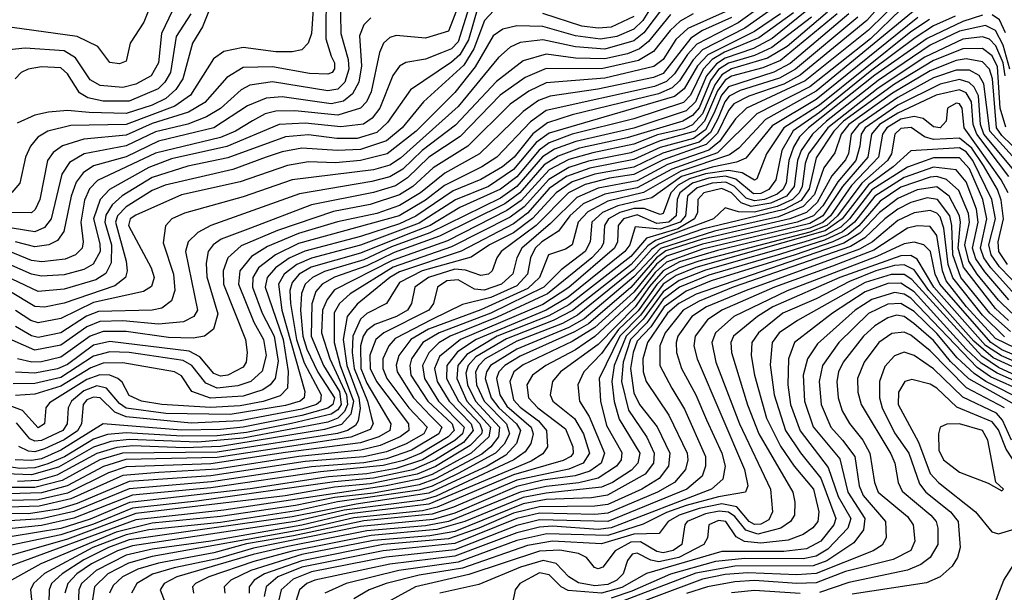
# Model space of a CAD drawing. Extents: x 997026 to 1115308, y 536381 to 619039.
# Tile 213 of 256: x 1036028 to 1039052, y 573458 to 575217. Entities that reach past the tile are written whole.
import ezdxf

# ---------------------------------------------------------------- set-up
doc = ezdxf.new("R2010")
doc.units = 0

msp = doc.modelspace()

# ---------------------------------------------------------------- linework, layer by layer
at = {"layer": '0CON20XD'}
for points in [[(1037410.2, 575349.8), (1037345, 575182.1), (1037275, 575160.4), (1037185, 575169), (1037165, 575161.9), (1037145.8, 575145), (1037133.8, 575116.2), (1037107.6, 574995), (1037093.7, 574965), (1037074.9, 574945.1), (1037005, 574923.5), (1036873.3, 574936.7), (1036815, 574936.4), (1036782.4, 574927.6), (1036743.4, 574906.6), (1036691.5, 574875), (1036644.7, 574855.3), (1036445, 574807.3), (1036267.2, 574722.8), (1036242.7, 574697.3), (1036227.8, 574662.2), (1036216.3, 574595), (1036223.8, 574535), (1036220.6, 574515), (1036199.4, 574495), (1036168.2, 574481.8), (1036096.6, 574473.4), (1036065, 574477.7), (1035995, 574505.5)], [(1036969.5, 575315), (1036968.2, 575158.2), (1036984.8, 575105), (1036994.8, 575085), (1036995, 575066.2), (1036987.8, 575055), (1036975, 575050), (1036918.6, 575051.4), (1036805, 575072.3), (1036715, 575070.6), (1036665, 575040), (1036596.9, 574963.1), (1036546.7, 574933.3), (1036435, 574898.4), (1036355, 574861.9), (1036225, 574850), (1036160.2, 574829.8), (1036130.9, 574809.1), (1036113.8, 574785), (1036090.1, 574665), (1036076.4, 574633.6), (1036065, 574623.7), (1035995.5, 574624.5)], [(1036935.1, 575325), (1036924.3, 575175), (1036914.8, 575145), (1036895.1, 575124.9), (1036865, 575118.1), (1036815, 575118.8), (1036715, 575131.2), (1036655, 575119.3), (1036623.6, 575096.4), (1036552.9, 574985), (1036505, 574951.2), (1036354.9, 574895.1), (1036185, 574891.8), (1036114.9, 574875.1), (1036083.6, 574856.4), (1036061.5, 574828.5), (1036046.2, 574795), (1036028.5, 574715), (1036004.2, 574685.8)], [(1038702.4, 575297.6), (1038630.3, 575215), (1038425, 575046.2), (1038375, 575019.1), (1038268.1, 574981.9), (1038221.8, 574958.2), (1038205, 574937.9), (1038171.6, 574868.4), (1038136.5, 574833.5), (1038005, 574786.8), (1037915, 574741.3), (1037840.1, 574729.9), (1037765, 574711), (1037714.1, 574685), (1037614.2, 574585), (1037507.5, 574505), (1037493.8, 574485), (1037479.8, 574445), (1037468.2, 574435), (1037445, 574431), (1037398, 574448), (1037365, 574450.5), (1037283.8, 574425), (1037242.3, 574395), (1037231.7, 574345), (1037219.7, 574325), (1037185.6, 574305), (1037119.5, 574280.5), (1037095, 574262.1), (1037083.3, 574245), (1037075.1, 574215), (1037076.6, 574145), (1037095, 574100), (1037168.5, 573975), (1037165.2, 573955), (1037131.6, 573935), (1037075, 573917.5), (1036845, 573887.1), (1036615, 573852.1), (1036355, 573843.1), (1036301.3, 573825), (1036175, 573762.9), (1036085, 573741.5), (1035995, 573739.8)], [(1037419.3, 575290.7), (1037375, 575149.1), (1037355, 575127.6), (1037324, 575115), (1037275, 575096.1), (1037214.8, 575085.2), (1037195, 575074.7), (1037174.7, 575045.3), (1037134.1, 574945), (1037110.6, 574915), (1037084.2, 574895.8), (1037015, 574888.4), (1036905, 574899.7), (1036825.1, 574894.9), (1036665, 574827.5), (1036495, 574789.4), (1036425, 574763.3), (1036304.6, 574695.4), (1036275.1, 574664.9), (1036255.3, 574605), (1036275, 574528.5), (1036275.3, 574505), (1036253.6, 574466.4), (1036225, 574449.2), (1036165, 574432.9), (1036095, 574428.8), (1036065, 574435.3), (1035995, 574466.5)], [(1038735.4, 575284.6), (1038635, 575184.6), (1038440.9, 575029.1), (1038260.7, 574945), (1038227.2, 574912.8), (1038177.3, 574842.7), (1038145, 574816.6), (1038018.1, 574771.9), (1037925, 574722.5), (1037805, 574699.8), (1037739.1, 574670.9), (1037659.1, 574590.9), (1037570.8, 574515), (1037554.9, 574485), (1037543.2, 574436.8), (1037508.3, 574405), (1037455, 574386.1), (1037425, 574389.6), (1037375, 574417.7), (1037340.7, 574415), (1037311.6, 574395), (1037299.4, 574345), (1037284.8, 574325), (1037146.6, 574255), (1037122.3, 574235), (1037103.8, 574186.2), (1037104.9, 574145), (1037124.2, 574105), (1037222.5, 573975), (1037224, 573955), (1037197.3, 573935), (1037135, 573908.7), (1037075.6, 573894.4), (1036885.4, 573875.4), (1036635, 573836), (1036455.7, 573825.7), (1036345, 573816.9), (1036185, 573744.7), (1036088, 573722), (1035995, 573719.3)], [(1037012.8, 575295), (1037014.3, 575175), (1037037.2, 575095), (1037039.5, 575065), (1037026.6, 575025), (1037005, 575003.7), (1036975, 574998.7), (1036805, 575026.5), (1036735, 575016.1), (1036708.2, 575001.8), (1036645, 574944.1), (1036601.6, 574918.4), (1036545, 574896.5), (1036445, 574872.9), (1036355, 574829.3), (1036226.6, 574805), (1036181.8, 574778.2), (1036157.6, 574742.4), (1036124.6, 574605), (1036105, 574578.7), (1036075, 574565.1), (1036005, 574576.6)], [(1038345.5, 575255), (1038255, 575190.7), (1038125.8, 575124.2), (1038096.3, 575093.7), (1038055, 575029.4), (1038031.9, 575008.1), (1037990.8, 574989.2), (1037725.1, 574924.9), (1037649.7, 574900.3), (1037604, 574866), (1037546.8, 574795), (1037510.9, 574765), (1037445, 574726.1), (1037359.2, 574690.8), (1037245, 574613), (1037195, 574590.4), (1037075, 574551.2), (1036904, 574506), (1036855.9, 574484.1), (1036813.6, 574455), (1036788.7, 574425), (1036782.3, 574395), (1036837.8, 574235), (1036853.3, 574136.7), (1036850.7, 574085), (1036828.6, 574061.4), (1036776.4, 574043.6), (1036705, 574030.8), (1036614.1, 574025.9), (1036465, 574034.9), (1036402.5, 574045), (1036365, 574062.5), (1036343.1, 574103.1), (1036330.3, 574115), (1036304.9, 574124.9), (1036275, 574126.1), (1036235, 574111.2), (1036120.2, 574039.8), (1036108.7, 574025), (1036104.1, 573975), (1036085, 573963.1), (1036036.8, 574016.8), (1035965, 574043.3)], [(1038785, 575252.2), (1038475, 574997.9), (1038319.4, 574910.6), (1038237.4, 574822.6), (1038208.5, 574801.5), (1038058.4, 574751.6), (1037944, 574686), (1037835, 574659.4), (1037773.1, 574626.9), (1037743.3, 574595), (1037724.9, 574525.1), (1037705, 574512.3), (1037652.7, 574495), (1037624.7, 574425), (1037588.5, 574391.5), (1037445, 574325.3), (1037283.6, 574266.4), (1037229.3, 574235), (1037192.4, 574185), (1037184.5, 574155.5), (1037187.3, 574135), (1037238.1, 574055), (1037289.6, 573999.6), (1037324.5, 573965), (1037315.5, 573945), (1037232.2, 573895), (1037155, 573867.7), (1037084.8, 573855.2), (1036925, 573843.1), (1036617.3, 573797.3), (1036365, 573775.5), (1036194.4, 573705.6), (1036095, 573683.1), (1035997.2, 573677.2)], [(1037435, 575254.8), (1037406.7, 575155), (1037380.4, 575109.6), (1037355, 575086.5), (1037228.3, 575001.7), (1037158.5, 574901.5), (1037125, 574871), (1037065, 574852.5), (1037002.1, 574852.1), (1036915, 574862.9), (1036845, 574856.8), (1036667.8, 574792.2), (1036545, 574766.9), (1036435, 574732.3), (1036343.6, 574676.4), (1036311.9, 574648.1), (1036293.3, 574616.7), (1036290, 574595), (1036309.9, 574525), (1036309.5, 574470.5), (1036292.7, 574437.3), (1036262.1, 574417.9), (1036165, 574388.8), (1036085, 574382.4), (1036005, 574420)], [(1037978, 575272), (1037942.1, 575215), (1037915, 575188.3), (1037862.5, 575165), (1037812.4, 575157.6), (1037735, 575167.5), (1037635, 575196.5), (1037555, 575198.4), (1037512.3, 575187.7), (1037482.4, 575167.6), (1037427.7, 575072.3), (1037365, 574992.9), (1037246.1, 574875), (1037157.2, 574805), (1037075, 574784.2), (1036997.8, 574777.8), (1036915, 574780.7), (1036850.6, 574769.4), (1036705, 574718.6), (1036525, 574679), (1036385, 574616.6), (1036367.6, 574605), (1036363, 574585), (1036432.3, 574455), (1036440.9, 574425), (1036433.1, 574396.9), (1036408.4, 574381.6), (1036255, 574348.2), (1036155, 574298.7), (1036085, 574286), (1036062.9, 574292.9), (1036015, 574323.5)], [(1038008.9, 575261.1), (1037945, 575177), (1037915, 575152), (1037825, 575127), (1037735, 575133.4), (1037635, 575155.1), (1037565, 575146.9), (1037535, 575133.1), (1037498.8, 575101.2), (1037375, 574950.2), (1037198.4, 574791.6), (1037165, 574770.1), (1037115, 574755.8), (1036865.5, 574725), (1036715, 574672.7), (1036535, 574622.9), (1036496, 574605), (1036476, 574584), (1036468.7, 574531.3), (1036500.3, 574435), (1036505.2, 574384.8), (1036495, 574352.9), (1036465, 574330.9), (1036435.1, 574324.9), (1036270.9, 574320.9), (1036233.4, 574306.6), (1036155, 574255.5), (1036085, 574240.4), (1036065, 574245.3), (1036015, 574274.9)], [(1038303.5, 575256.5), (1038235, 575207.2), (1038108.5, 575141.5), (1038079.4, 575110.6), (1038039.7, 575050.3), (1038015, 575026.9), (1037977.7, 575012.3), (1037645, 574938.1), (1037596.9, 574903.1), (1037494.2, 574795), (1037447.4, 574765), (1037332.7, 574707.3), (1037275, 574662.2), (1037193.5, 574615), (1036885, 574529.2), (1036814.2, 574495), (1036762.1, 574455), (1036744.9, 574425), (1036743.1, 574395), (1036773.3, 574315), (1036810.4, 574245), (1036821.7, 574168.3), (1036812.7, 574115), (1036797.5, 574095), (1036775, 574080.1), (1036715, 574060.2), (1036614.6, 574054.6), (1036557.4, 574075), (1036525, 574123.2), (1036504.3, 574135), (1036345, 574163.3), (1036285, 574161.7), (1036247.1, 574147.1), (1036155, 574091), (1036075, 574066.8), (1036015, 574062.2)], [(1036613.9, 575256.1), (1036589.5, 575195), (1036559.3, 575145), (1036529.7, 575035), (1036507.7, 575002.3), (1036476.8, 574975), (1036435.7, 574955), (1036355, 574929.2), (1036242, 574932), (1036175, 574938), (1036117, 574933), (1036075, 574924.2), (1036021.1, 574898.9)], [(1038985, 575231.1), (1038925, 575211.3), (1038815, 575159.3), (1038655, 575046.2), (1038450.9, 574885), (1038423.2, 574856.8), (1038404.7, 574825.3), (1038390.8, 574785), (1038382.2, 574715), (1038371.8, 574695), (1038355, 574680.8), (1038316.1, 574665), (1038285, 574660.1), (1038259.2, 574669.2), (1038223.5, 574705), (1038197.6, 574717.6), (1038155, 574714.8), (1038109.2, 574700.8), (1038079, 574675), (1038072.8, 574615), (1038056.8, 574595), (1037995, 574573.3), (1037919, 574581), (1037902, 574525), (1037886.4, 574505), (1037712.6, 574365), (1037645, 574324.3), (1037429.8, 574235), (1037373.1, 574196.9), (1037340.1, 574155), (1037339.7, 574115), (1037375.7, 574045), (1037441.4, 573975), (1037449.2, 573955), (1037446.2, 573945), (1037411.6, 573908.4), (1037305, 573844.3), (1037249, 573821), (1037105, 573791.1), (1036995, 573780.9), (1036844.1, 573754.1), (1036385, 573699.5), (1036175, 573621.5), (1035935, 573552.4)], [(1036497.2, 575245), (1036464.1, 575175), (1036454.6, 575085), (1036432.6, 575045), (1036385, 575018.7), (1036345, 575008.7), (1036275.5, 575015), (1036245, 575032.8), (1036199.8, 575099.8), (1036165, 575121.4), (1036045, 575129.4), (1035977.1, 575122.9)], [(1038735, 575248.9), (1038641.6, 575158.4), (1038455, 575011.1), (1038292.4, 574927.6), (1038171.7, 574808.3), (1038031.7, 574758.3), (1037925, 574700.5), (1037825, 574681.5), (1037759.1, 574650.9), (1037717.6, 574615), (1037682.7, 574567.3), (1037631.5, 574535), (1037611.3, 574515), (1037597.5, 574485), (1037588.2, 574435), (1037555, 574399.4), (1037475, 574363.1), (1037388.4, 574341.6), (1037294.3, 574295.7), (1037182, 574238), (1037161.7, 574215), (1037143.6, 574175), (1037143.2, 574145), (1037156.1, 574115), (1037223.2, 574025), (1037279.5, 573965), (1037269.3, 573945), (1037215, 573913.8), (1037155, 573889.5), (1037085, 573874.5), (1036905, 573859.3), (1036615, 573815.5), (1036365, 573798.3), (1036205, 573730.8), (1036147.2, 573712.8), (1036055, 573699.4), (1035985, 573699.6)], [(1038509.5, 575240.5), (1038385, 575135), (1038325, 575098.5), (1038215, 575066.2), (1038185, 575048.1), (1038162.9, 575017.1), (1038125, 574928.2), (1038095, 574893.9), (1038068, 574882), (1037987, 574863), (1037914.9, 574834.9), (1037788.3, 574808.3), (1037715, 574787.5), (1037655, 574755.8), (1037568.8, 574661.2), (1037525, 574630.6), (1037342.1, 574537.9), (1037172.4, 574477.6), (1036995, 574387.1), (1036972.3, 574357.7), (1036958.2, 574325), (1036955.3, 574255), (1036980.8, 574175), (1037032.1, 574065), (1037034.9, 574035), (1037026.3, 574013.7), (1037005, 573992.4), (1036975, 573980.3), (1036715, 573930.9), (1036575, 573919.5), (1036365, 573927.2), (1036308.7, 573921.3), (1036255, 573904), (1036147.6, 573842.4), (1036065, 573818.7), (1035985, 573821.4)], [(1037485, 575245.5), (1037456.2, 575215), (1037422.8, 575127.2), (1037392.2, 575077.8), (1037268.6, 574965), (1037203.4, 574885), (1037155, 574845.3), (1037075, 574818.7), (1037004.7, 574815.3), (1036895, 574822), (1036835, 574811.3), (1036785.8, 574795), (1036683.3, 574756.7), (1036475, 574708.6), (1036435, 574692.2), (1036355, 574642.6), (1036328.3, 574615), (1036322.6, 574595), (1036355.2, 574474.8), (1036358.6, 574445), (1036353.2, 574425), (1036320.5, 574399.5), (1036165, 574346), (1036105, 574334.2), (1036075, 574335.6), (1035995, 574383.6)], [(1038575, 575235), (1038395, 575082.3), (1038344.6, 575055.4), (1038205, 575010.8), (1038183.9, 574985), (1038160.6, 574929.4), (1038135, 574879), (1038097.8, 574852.2), (1037995.7, 574824.3), (1037915, 574787.3), (1037779.4, 574760.6), (1037707.4, 574735), (1037655, 574698), (1037587.6, 574622.4), (1037545, 574589.7), (1037384.1, 574505.9), (1037195, 574442.9), (1037164.9, 574425), (1037065, 574343.4), (1037034.4, 574305), (1037021.7, 574235), (1037033.2, 574155), (1037069.8, 574055), (1037073.7, 574023.7), (1037068.2, 573985), (1037059.8, 573970.2), (1037035.5, 573955), (1037004.2, 573945.8), (1036635, 573888.7), (1036344.6, 573885.4), (1036275, 573864.8), (1036158.5, 573801.5), (1036075, 573780), (1035995, 573780.1)], [(1038602.6, 575225), (1038411.3, 575065), (1038362.3, 575037.7), (1038240.8, 574999.2), (1038207.7, 574982.3), (1038193.6, 574965), (1038172.5, 574912.5), (1038149.9, 574870.1), (1038115, 574841.1), (1038003.3, 574806.7), (1037915, 574764.1), (1037795, 574742.3), (1037725, 574719.1), (1037676.2, 574685), (1037603.4, 574606.6), (1037545, 574562), (1037471.4, 574525), (1037415, 574487.3), (1037264.6, 574445.4), (1037195, 574409.9), (1037155.1, 574344.9), (1037095, 574314.6), (1037075, 574297.4), (1037051.1, 574245), (1037049, 574195), (1037055.6, 574145), (1037096.1, 574045), (1037108.1, 573998.1), (1037113.8, 573975), (1037105, 573957.7), (1037045.8, 573934.2), (1036635, 573871.7), (1036354.5, 573865.5), (1036285.9, 573844.2), (1036174.3, 573785), (1036095, 573763.1), (1035995, 573760.2)], [(1038786.4, 575223.6), (1038475, 574971.5), (1038339.4, 574890.6), (1038258.1, 574791.9), (1038230.2, 574779.8), (1038155, 574763.7), (1038060.5, 574735), (1037970.1, 574669.9), (1037865.2, 574645), (1037818.6, 574625), (1037785.5, 574595), (1037780.1, 574535), (1037765, 574505.4), (1037691.5, 574448.5), (1037638, 574395), (1037475, 574315.1), (1037316.3, 574255), (1037266.6, 574225), (1037231.4, 574175), (1037226.1, 574155), (1037230.1, 574125), (1037281.8, 574045), (1037357.1, 573975), (1037363.2, 573955), (1037344.3, 573935), (1037261.5, 573885), (1037207.5, 573862.5), (1037145, 573847.1), (1036952.3, 573827.7), (1036615, 573778.5), (1036375, 573755.9), (1036195, 573685.2), (1036095, 573663), (1035995, 573653.1)], [(1038901.7, 575228.3), (1038835, 575197.8), (1038778.6, 575161.4), (1038645, 575062.2), (1038485, 574931.9), (1038404, 574876), (1038368.7, 574815), (1038350.4, 574725), (1038328.9, 574695), (1038305, 574683.2), (1038282, 574682), (1038227.5, 574727.5), (1038196.2, 574736.2), (1038145, 574730), (1038095, 574714.8), (1038056.2, 574685), (1038048.1, 574665), (1038044.3, 574615), (1038022.5, 574595), (1037985, 574590.8), (1037925, 574617.3), (1037882.9, 574605), (1037866.9, 574585), (1037864.3, 574535), (1037855.1, 574515), (1037715, 574394.4), (1037635, 574342.5), (1037382.2, 574235), (1037317.9, 574182.1), (1037301.9, 574145), (1037310.5, 574105), (1037346.9, 574045), (1037414.8, 573975), (1037421.6, 573955), (1037391.5, 573918.5), (1037305.8, 573865), (1037235.5, 573834.5), (1037115, 573808.5), (1036995, 573797.6), (1036572.5, 573737.5), (1036375, 573716.6), (1036255, 573667.6), (1036155, 573634.8), (1036002.9, 573602.9)], [(1036424.3, 575245.7), (1036409.3, 575209.3), (1036367.7, 575145), (1036355, 575090), (1036335, 575081.5), (1036305, 575086), (1036268.6, 575135), (1036205, 575165.7), (1036005, 575192.8)], [(1038027.1, 575232.9), (1037959.5, 575150.5), (1037932.2, 575127.8), (1037895, 575112.5), (1037825, 575097), (1037735, 575098.9), (1037645, 575110.7), (1037575, 575091), (1037492.3, 575027.7), (1037366.8, 574893.2), (1037264, 574815), (1037205, 574758.2), (1037165, 574733.9), (1037109.9, 574719.9), (1036887.7, 574682.3), (1036615.6, 574584.4), (1036575, 574563.1), (1036545.7, 574535), (1036537.5, 574505), (1036574.8, 574325), (1036562.9, 574305), (1036531.2, 574288.8), (1036455, 574281.8), (1036345, 574292.1), (1036275, 574289.8), (1036235, 574273.2), (1036155, 574216.9), (1036075, 574201.8), (1036005, 574232.6)], [(1038215, 575223.5), (1038125, 575183.4), (1038089.2, 575160.8), (1038005, 575052), (1037975, 575039.6), (1037803.6, 575003.6), (1037657.5, 574982.5), (1037621.4, 574968.6), (1037575.1, 574934.9), (1037440.8, 574805), (1037334.1, 574745.9), (1037258.9, 574685), (1037195, 574646.7), (1037125, 574621.5), (1037004.1, 574595.9), (1036885, 574560.2), (1036789.5, 574520.5), (1036740.3, 574489.7), (1036704.7, 574445.3), (1036699.9, 574405), (1036747.9, 574287.9), (1036777.1, 574235), (1036784.9, 574185), (1036772.8, 574137.2), (1036738.4, 574105), (1036698.3, 574091.7), (1036635, 574085.4), (1036600.3, 574100.3), (1036556.7, 574155), (1036530.4, 574170.4), (1036365, 574194.2), (1036305, 574196.7), (1036255, 574183.8), (1036155, 574118.3), (1036075, 574099.7), (1036008, 574098)], [(1036554.1, 575235), (1036509, 575165), (1036491.6, 575055), (1036474.6, 575025.4), (1036453.8, 575005), (1036365, 574966.7), (1036285, 574967.1), (1036237.6, 574977.5), (1036211.9, 574991.9), (1036175, 575051.1), (1036155, 575068.9), (1036095, 575072), (1036054.8, 575065.2), (1036033.3, 575055), (1036014.4, 575035)], [(1038195, 575241.7), (1038079.9, 575190.1), (1038043.8, 575156.2), (1038004.6, 575095), (1037976.3, 575073.7), (1037825, 575037.5), (1037645, 575022.9), (1037592, 574998), (1037535, 574957.2), (1037405, 574828.7), (1037298, 574762), (1037235.4, 574705), (1037195, 574679.1), (1037105, 574649.7), (1036991.9, 574628.1), (1036820.4, 574569.6), (1036708.1, 574521.9), (1036667.6, 574485), (1036652.8, 574445), (1036654.2, 574405), (1036722, 574235), (1036726.8, 574195), (1036724, 574165), (1036715, 574149.5), (1036667.7, 574125), (1036645, 574121.9), (1036625, 574129.9), (1036581.5, 574181.5), (1036548.9, 574198.9), (1036305, 574228.8), (1036255, 574216.7), (1036175, 574157.8), (1036145, 574144), (1036075, 574130.9), (1036015, 574133.9)], [(1037107, 575223), (1037085, 575200.8), (1037072.5, 575167.5), (1037078, 575075), (1037069.8, 575025), (1037050.5, 574989.5), (1037023.2, 574966.8), (1036985, 574958.2), (1036835, 574980.4), (1036785, 574976.3), (1036727.8, 574952.2), (1036625.1, 574884.9), (1036455, 574844.1), (1036355, 574796.1), (1036255, 574767.9), (1036223.8, 574746.2), (1036202.3, 574717.7), (1036186.5, 574675), (1036164, 574566), (1036145, 574538.6), (1036118.2, 574525), (1036075, 574519.2), (1036015, 574535.1)], [(1038364.7, 575235), (1038285, 575180.6), (1038141.3, 575108.7), (1038109.8, 575075), (1038069.6, 575005), (1038039.1, 574980.9), (1037655, 574868.2), (1037615, 574840.3), (1037545, 574756.4), (1037468.3, 574705), (1037366.8, 574663.2), (1037255, 574592.4), (1037075, 574524.2), (1037005.6, 574505.6), (1036925, 574484.9), (1036879.1, 574465), (1036840.4, 574435), (1036823.3, 574405), (1036833.9, 574325), (1036904.3, 574075), (1036901.8, 574055), (1036889.8, 574045), (1036845, 574032.2), (1036675, 574004.4), (1036476.7, 574006.7), (1036355, 574023.8), (1036335, 574037.6), (1036295.3, 574085.3), (1036265, 574092.5), (1036225, 574076.9), (1036187.8, 574045), (1036177.3, 574025), (1036174.6, 573975), (1036160.6, 573955), (1036095, 573923.8), (1036075, 573922.3), (1036059.5, 573929.5), (1036018.8, 573978.8)], [(1038097.1, 575235), (1038057.2, 575212.8), (1038025.9, 575184.1), (1037975, 575119), (1037928.4, 575091.6), (1037815, 575066.3), (1037645, 575066.8), (1037580.4, 575039.6), (1037503.6, 574985), (1037381.4, 574858.6), (1037285, 574794.3), (1037219.2, 574730.8), (1037182.9, 574707.1), (1037115, 574686.1), (1036925, 574647.9), (1036736.8, 574576.8), (1036647.6, 574542.4), (1036622.3, 574525), (1036607.7, 574505), (1036600.7, 574469.3), (1036603.2, 574426.8), (1036636.6, 574313.5), (1036623.4, 574266.6), (1036595.5, 574244.5), (1036561.4, 574238.6), (1036485, 574240.2), (1036355, 574258.9), (1036285, 574259.4), (1036245, 574244.7), (1036155, 574180.7), (1036095, 574166), (1036065.4, 574165.4), (1036021.8, 574175)], [(1038539.3, 575235), (1038365, 575091.4), (1038311.2, 575068.8), (1038215, 575043.1), (1038195, 575030.9), (1038171.9, 574998.1), (1038131.5, 574905), (1038103.2, 574875), (1037995.3, 574844.7), (1037905, 574808.1), (1037775, 574782.2), (1037715, 574763), (1037653.6, 574726.4), (1037577.9, 574642.1), (1037535, 574610.6), (1037355, 574518.8), (1037175, 574457.1), (1037043.5, 574375), (1037010.1, 574345), (1036993.9, 574316.1), (1036994, 574225), (1037012.6, 574155), (1037053.3, 574045), (1037045.2, 574004.8), (1037016.8, 573973.2), (1036965, 573957.9), (1036645, 573906.2), (1036535, 573901.7), (1036375, 573907.6), (1036326.9, 573903.1), (1036265, 573884.8), (1036142.3, 573817.7), (1036085, 573801.2), (1036021.9, 573798.1)], [(1038405, 575237.9), (1038298.6, 575161.4), (1038192.7, 575117.3), (1038155.2, 575094.8), (1038127.9, 575065), (1038088.5, 574985), (1038067, 574963), (1037915, 574912.1), (1037725.1, 574864.9), (1037655, 574839.2), (1037623.8, 574816.2), (1037555, 574734.2), (1037505, 574696.3), (1037380, 574640), (1037289, 574585), (1037215, 574556.2), (1037075, 574499.5), (1036923.7, 574456.3), (1036886.4, 574435), (1036865, 574409.4), (1036858.5, 574385), (1036860.5, 574345), (1036878.6, 574235), (1036902.4, 574162.4), (1036953.8, 574065), (1036952.6, 574045), (1036940.4, 574035), (1036895, 574020.3), (1036705.1, 573984.9), (1036555, 573977.4), (1036355, 573996.8), (1036321, 574011), (1036275.6, 574055), (1036255, 574057.5), (1036235, 574048.7), (1036223.6, 574035), (1036217.9, 573975), (1036205.8, 573954.2), (1036165, 573925.8), (1036105, 573898.2), (1036075, 573889.8), (1036055, 573891.8), (1036026.1, 573906.1)], [(1037915, 575227.3), (1037845, 575194.2), (1037805, 575190.7), (1037755, 575196.7), (1037635, 575235.9)], [(1038459.9, 575225), (1038338.6, 575131.4), (1038285, 575106.6), (1038205, 575083.5), (1038175, 575063.8), (1038150.2, 575029.8), (1038115, 574946), (1038095, 574922.6), (1038065, 574905.6), (1037893.8, 574853.8)], [(1038446.3, 575245), (1038338.9, 575158.9)], [(1039056.3, 575176.3), (1039037.1, 575217.1), (1039015, 575231.9)], [(1039069.3, 575065), (1039048.8, 575138.8), (1039025, 575184), (1038995, 575199), (1038915, 575181.5), (1038825, 575139.1), (1038665, 575030.1), (1038506, 574905), (1038463, 574865), (1038428, 574815), (1038417.4, 574785), (1038406.6, 574705), (1038383.6, 574675), (1038335, 574653.4), (1038275, 574642.8), (1038244, 574654), (1038214.5, 574685), (1038185, 574698), (1038130, 574685), (1038111.3, 574665), (1038109.7, 574625), (1038100.6, 574605), (1038049.2, 574575), (1037953.8, 574546.2), (1037905, 574489.7), (1037715, 574340.6), (1037653.1, 574306.9), (1037495.1, 574244.9), (1037401.5, 574188.5), (1037374.1, 574155), (1037370.5, 574115), (1037401.9, 574045), (1037474.7, 573965), (1037469.2, 573935), (1037414.7, 573885.3), (1037295, 573820), (1037254.7, 573805.3), (1037153.7, 573785), (1036655, 573710), (1036385, 573680.4), (1035985, 573532.8)], [(1038822.6, 575217.4), (1038765, 575179.6), (1038485, 574954.5), (1038375.1, 574885), (1038321.8, 574805), (1038292.2, 574727.8), (1038285, 574724.1), (1038247, 574747), (1038205, 574753.9), (1038135, 574743.6), (1038085, 574728.5), (1038051.2, 574708.8), (1038027.7, 574685), (1038005, 574621.2), (1037995, 574618.1), (1037946.6, 574636.6), (1037915, 574637.4), (1037871.5, 574625), (1037836.7, 574605), (1037824.5, 574585), (1037821, 574531), (1037813.7, 574515), (1037785.1, 574485), (1037649.4, 574375), (1037495, 574303.4), (1037350.7, 574245), (1037315.8, 574224.2), (1037285, 574194), (1037265.5, 574155), (1037271.6, 574115), (1037314.9, 574045), (1037393.1, 573965), (1037388.8, 573945), (1037365, 573923.8), (1037265.8, 573865), (1037185, 573838.4), (1037095, 573821.6), (1036977.3, 573812.7), (1036735.9, 573775.9), (1036365.9, 573734.1), (1036245, 573682.7), (1036155, 573654.1), (1036005, 573628.9)], [(1039055.4, 575045), (1039048.4, 575085), (1039026.3, 575136.3), (1039007.2, 575157.2), (1038985, 575164.9), (1038925, 575157.3), (1038808.1, 575101.9), (1038665, 575006.7), (1038510.3, 574885), (1038450.6, 574805), (1038440.4, 574775), (1038431.5, 574705), (1038422.3, 574685), (1038401.5, 574665), (1038355, 574643.5), (1038285, 574625.3), (1038236.5, 574626.5), (1038195, 574638.8), (1038159, 574605), (1037981.2, 574538.8), (1037957.7, 574522.3), (1037905.9, 574465), (1037726.6, 574323.4), (1037667.1, 574292.9), (1037523.1, 574236.9), (1037428.9, 574181.1), (1037405.9, 574155), (1037398.4, 574131.6), (1037404.2, 574095), (1037428.1, 574045), (1037501.9, 573965), (1037498.9, 573935), (1037475.4, 573905), (1037447.6, 573882.4), (1037305, 573806.3), (1037255, 573788.3), (1037115, 573762.9), (1036995, 573749.2), (1036875, 573724.4), (1036645, 573690.3), (1036435, 573670.7), (1036325, 573642.3), (1036093.4, 573545), (1036002.8, 573495)], [(1038338.9, 575158.9), (1038281.7, 575128.3), (1038195, 575098.8), (1038168.2, 575081.8), (1038138, 575045), (1038103.6, 574965), (1038075, 574937.1), (1037915, 574884.3), (1037736.7, 574843.3), (1037670.8, 574819.2), (1037634.1, 574795.9), (1037555, 574704.3), (1037505, 574669.2), (1037288, 574562), (1037170.5, 574519.5), (1037085, 574479.5), (1036965, 574443.2), (1036927.3, 574425), (1036905, 574404.4), (1036894.3, 574375.7), (1036891.2, 574325), (1036898.4, 574245), (1036909.8, 574205), (1036944.5, 574134.5), (1036995, 574055.2), (1036990.3, 574035), (1036975, 574023.9), (1036895, 574001.3), (1036715, 573965.4), (1036645, 573957.6), (1036525, 573956.4), (1036285, 573975.2), (1036155, 573894.1), (1036095, 573868.2), (1036065, 573862.3), (1036014.7, 573864.7)], [(1039056.7, 574886.7), (1039040.1, 574945), (1039031.9, 575071.9), (1039015, 575106.3), (1038985, 575128.4), (1038925, 575127.7), (1038835, 575091.7), (1038715, 575018.5), (1038558.5, 574905), (1038528.9, 574875), (1038475, 574793.1), (1038453, 574697), (1038428.1, 574661.9), (1038376, 574634), (1038125, 574574), (1037992.2, 574527.8), (1037969.1, 574510.9), (1037915, 574449.9), (1037741.2, 574308.8), (1037695, 574284.2), (1037555, 574229.9), (1037458.4, 574175), (1037438.2, 574155), (1037428.6, 574135), (1037431.8, 574095), (1037454.7, 574045), (1037523.5, 573975), (1037533.1, 573945), (1037516.6, 573913.4), (1037489.6, 573885), (1037375, 573822.9), (1037295, 573783.5), (1037255, 573771.5), (1037004.3, 573735.7), (1036885, 573709.2), (1036645, 573672.5), (1036425, 573649.7), (1036355, 573634.8), (1036253.5, 573595), (1036104.1, 573515.9), (1036070.7, 573485), (1036061.9, 573465), (1036068.4, 573395)], [(1039134, 574775), (1039045, 574860.8), (1039028.6, 574885), (1039015.7, 575035), (1039006.4, 575065), (1038985, 575087.8), (1038935, 575097.2), (1038905, 575091.9), (1038825, 575059.7), (1038709.1, 574990.9), (1038574.9, 574895), (1038551.8, 574865), (1038532.3, 574807.7), (1038498.5, 574761.5), (1038469.7, 574680.3), (1038435, 574643.2), (1038358.4, 574611.6), (1038162.7, 574567.3), (1037996.2, 574513.8), (1037915, 574427.2), (1037761.6, 574298.4), (1037715, 574271.8), (1037555, 574205.3), (1037474.7, 574155), (1037461.6, 574135), (1037457.9, 574115), (1037476.8, 574055), (1037499.6, 574025), (1037554.3, 573975), (1037566.2, 573955), (1037553.8, 573915), (1037521.2, 573878.8), (1037464.2, 573845), (1037285, 573762.2), (1037061.4, 573728.6), (1036865, 573689.3), (1036365, 573618.7), (1036300.8, 573595), (1036225, 573557.1), (1036158.4, 573515), (1036126.5, 573485), (1036118.7, 573465), (1036117.7, 573425)], [(1039107.1, 574765), (1039007.5, 574875), (1038989.7, 575019.7), (1038975, 575045.9), (1038945, 575061.9), (1038905, 575061.9), (1038835, 575038.5), (1038725, 574977.7), (1038605.4, 574895), (1038581.8, 574865), (1038573.8, 574806.2), (1038565, 574786.7), (1038522.7, 574737.3), (1038477.3, 574655), (1038444.7, 574625), (1038393.4, 574605), (1038125, 574543.3), (1038013.3, 574506.7), (1037984.2, 574485.8), (1037905, 574394.5), (1037775, 574282.8), (1037732.3, 574257.7), (1037565, 574183.5), (1037517.9, 574155), (1037500.2, 574135), (1037493.2, 574115), (1037503.3, 574065), (1037525, 574030.2), (1037599.3, 573965), (1037605.3, 573945), (1037597.7, 573915), (1037581, 573889), (1037545.9, 573865), (1037375, 573784.5), (1037307, 573753), (1037265, 573740.7), (1037025, 573710.1), (1036874.8, 573675.2), (1036375, 573601), (1036328.3, 573585), (1036249.1, 573545), (1036204, 573515), (1036175.8, 573485), (1036166.7, 573455)], [(1039087.7, 574747.7), (1038989.8, 574865), (1038979.4, 574895), (1038972.7, 574982.7), (1038959.7, 575009.7), (1038944.6, 575024.6), (1038915, 575033.2), (1038855, 575019.1), (1038725, 574954), (1038625.2, 574885), (1038612.9, 574865), (1038608.4, 574828.4), (1038596.2, 574785), (1038540.7, 574719.3), (1038494.5, 574645.5), (1038466, 574614), (1038416.1, 574595), (1038125, 574527.8), (1038015, 574490.7), (1037984.1, 574465.9), (1037915, 574379.8), (1037795, 574271.5), (1037725, 574228.6), (1037575, 574156.7), (1037546.5, 574135), (1037533.4, 574105), (1037545, 574048.8), (1037565, 574026.6), (1037621.4, 573985), (1037646.5, 573955), (1037649.3, 573905), (1037635, 573882.9), (1037599, 573861), (1037285, 573728.8), (1037041.3, 573698.7), (1036895, 573664), (1036615, 573615), (1036435, 573590.6), (1036355, 573571.7), (1036263, 573525), (1036218.5, 573485), (1036210.3, 573465), (1036208.2, 573415)], [(1039065.8, 574735), (1038967.6, 574865), (1038956.4, 574895), (1038951.9, 574965), (1038935, 574992.4), (1038915, 575001.7), (1038842.8, 574985), (1038725, 574930.4), (1038668.8, 574895), (1038644.6, 574865), (1038633.1, 574795), (1038555.7, 574704.3), (1038495, 574614.5), (1038455, 574590.8), (1038345.3, 574564.7), (1038125, 574511.9), (1038015, 574472.6), (1037979.6, 574440.4), (1037915, 574355.4), (1037795, 574243.5), (1037735, 574203.1), (1037643.8, 574155), (1037603, 574125), (1037585.9, 574095), (1037591.3, 574055), (1037619.4, 574025), (1037705, 573960.2), (1037727.4, 573905), (1037727.9, 573885), (1037720.7, 573875), (1037697.2, 573862.8), (1037545, 573818.6), (1037310.5, 573719.5), (1037265, 573708.6), (1037055, 573686.9), (1036905, 573651.6), (1036435, 573567.6), (1036362.3, 573547.7), (1036299.3, 573515), (1036257.8, 573475), (1036249.3, 573415)], [(1039064.6, 574685), (1039043, 574725), (1038928.7, 574885), (1038922.7, 574945), (1038915, 574958.3), (1038905, 574960.9), (1038877.5, 574945), (1038873.9, 574905), (1038855.5, 574885), (1038835, 574888), (1038803.2, 574913.2), (1038775, 574919.2), (1038735, 574911), (1038691.4, 574885), (1038678, 574865), (1038666.1, 574795), (1038582.8, 574707.2), (1038518.2, 574615), (1038495, 574593.6), (1038455, 574577), (1038171.8, 574508.2), (1038055, 574472.9), (1038005, 574446), (1037963.1, 574396.9), (1037918.2, 574335), (1037805, 574219.6), (1037689.8, 574135), (1037664.4, 574105), (1037658, 574065), (1037665.6, 574045), (1037732.1, 573992.1), (1037760.1, 573945), (1037778.3, 573885), (1037759.3, 573855), (1037715, 573835.8), (1037555, 573802.3), (1037360.9, 573719.1), (1037295, 573697.7), (1037085, 573677.5), (1036868.8, 573631.2), (1036725, 573606.6), (1036625, 573579), (1036455, 573547.5), (1036391.4, 573528.6), (1036343.9, 573505), (1036315, 573479), (1036304.6, 573455)], [(1039061.8, 574465), (1039035.6, 574505), (1039033.2, 574535), (1039049.7, 574605), (1039042.6, 574662.6), (1039031.6, 574695), (1038988.8, 574768.8), (1038952.4, 574822.4), (1038915, 574852.8), (1038835, 574848.6), (1038807.7, 574857.7), (1038766.2, 574886.2), (1038735, 574882.6), (1038716.2, 574865), (1038706.3, 574805), (1038694, 574785), (1038614.3, 574715), (1038540.4, 574615), (1038506.8, 574585), (1038455, 574564.3), (1038114.5, 574475.5), (1038055, 574455), (1038015, 574433.4), (1037985, 574404), (1037927.4, 574322.6), (1037867.6, 574265), (1037815, 574191.6), (1037760.5, 574135), (1037742.2, 574095), (1037747.4, 574045), (1037777.7, 573997.7), (1037824.2, 573885), (1037813.8, 573855), (1037779.8, 573830.2), (1037734.6, 573815.4), (1037635, 573802.2), (1037555, 573782.5), (1037365, 573701.2), (1037298.3, 573681.7), (1037075, 573660.2), (1036746.3, 573593.7), (1036635, 573561), (1036502.6, 573532.6), (1036436.7, 573513.3), (1036388.3, 573485), (1036372.1, 573455)], [(1037893.8, 574853.8), (1037747.7, 574822.3), (1037682, 574798), (1037638.8, 574771.2), (1037564.9, 574685), (1037518.3, 574651.7), (1037318.1, 574551.9), (1037178.4, 574501.6), (1037095, 574460.5), (1036995, 574425.8), (1036957.8, 574405), (1036938.4, 574381.6), (1036925.8, 574344.2), (1036923.8, 574245), (1036961.8, 574155), (1037010.6, 574075), (1037015.8, 574035), (1037005, 574018.1), (1036984.8, 574005.2), (1036863.1, 573976.9), (1036725, 573948.9), (1036635, 573938.9), (1036527.3, 573937.3), (1036355, 573947.6), (1036297.6, 573942.4), (1036255, 573928.5), (1036165.5, 573874.5), (1036115, 573852.3), (1036075, 573840.5), (1036028.5, 573838.5), (1035980.6, 573845)], [(1039105, 574388), (1039037.8, 574457.8), (1039011.9, 574495), (1039004.8, 574525), (1039024.8, 574605), (1039014.5, 574665), (1038955.9, 574785), (1038935, 574811.2), (1038915, 574823.6), (1038765, 574813.8), (1038710.6, 574765), (1038635, 574709.9), (1038554.6, 574605), (1038501.9, 574568.1), (1038105, 574455.3), (1038045, 574431.3), (1038005, 574404.1), (1037935, 574309.3), (1037871.7, 574245), (1037808.2, 574115), (1037812.5, 574045), (1037830.6, 573970.6), (1037877.2, 573887.2), (1037876.1, 573865), (1037861.6, 573845), (1037805, 573809), (1037746.1, 573793.9), (1037645, 573783.3), (1037565, 573765.7), (1037345, 573675.8), (1037275, 573661.8), (1037095, 573647.1), (1036851.6, 573598.4), (1036745, 573573.9), (1036511.2, 573505), (1036472, 573485), (1036459.5, 573465), (1036474.7, 573425)], [(1039084, 574374), (1039010.7, 574455), (1038989.7, 574485), (1038979.2, 574515), (1038999.1, 574605), (1038986.5, 574665), (1038945, 574758.9), (1038915, 574792.7), (1038835, 574792.2), (1038755, 574764.2), (1038645.7, 574694.3), (1038577.4, 574605), (1038550, 574580), (1038504.6, 574555.4), (1038436.2, 574533.8), (1038135, 574447.5), (1038054.2, 574415.8), (1038005, 574381.4), (1037943.2, 574296.8), (1037891.4, 574245), (1037854.3, 574155), (1037847.4, 574105), (1037854.5, 574044.5), (1037869.6, 573989.6), (1037932.8, 573885), (1037926.9, 573855), (1037907.2, 573832.8), (1037848.7, 573795), (1037815, 573780.9), (1037645, 573762.9), (1037575, 573748.7), (1037395, 573675.1), (1037309.2, 573650.8), (1037107.6, 573632.4), (1036865, 573584.6), (1036747.1, 573552.9), (1036609.3, 573505), (1036568.2, 573485), (1036559.5, 573475), (1036561.8, 573455)], [(1039066.7, 574356.7), (1038992.1, 574442.1), (1038965, 574481.9), (1038954.6, 574515), (1038972.1, 574595), (1038966.6, 574635), (1038935, 574719), (1038905, 574755.8), (1038835, 574763.8), (1038745, 574732.3), (1038655, 574675.4), (1038591.9, 574595), (1038554.9, 574565.1), (1038500.2, 574539.8), (1038365, 574496.4), (1038145, 574432.4), (1038055.1, 574395), (1038005, 574357.5), (1037954.2, 574285.8), (1037904.8, 574235), (1037881.4, 574165), (1037876.8, 574105), (1037897.9, 574017.9), (1037954.2, 573934.2), (1037977.4, 573885), (1037974.6, 573855), (1037949.1, 573820.9), (1037834, 573756), (1037785, 573747.7), (1037645, 573742.9), (1037575, 573729.4), (1037365.1, 573645.1), (1037288.3, 573631.7), (1037115, 573617), (1036895, 573573.8), (1036738.2, 573525), (1036677.3, 573495), (1036656.1, 573475), (1036658.7, 573455)], [(1039075, 574315.7), (1039035, 574355.1), (1038968.5, 574435), (1038942.9, 574475), (1038931.2, 574525), (1038945.3, 574595), (1038942, 574622), (1038912.5, 574692.5), (1038875, 574726.1), (1038845.2, 574735.2), (1038825, 574733.7), (1038735, 574702.2), (1038670.7, 574659.3), (1038605.9, 574584.1), (1038572.7, 574557.3), (1038525.7, 574534.3), (1038409.9, 574495), (1038151.8, 574415), (1038075, 574382.7), (1038007.8, 574335), (1037966.3, 574273.7), (1037925, 574229), (1037912, 574195), (1037904.1, 574145), (1037915, 574070.9), (1037932.4, 574035), (1037985.9, 573965.9), (1038025.6, 573885), (1038020.9, 573845), (1037992, 573808), (1037939.3, 573775), (1037835, 573728.1), (1037795, 573722.1), (1037625, 573720.4), (1037545, 573701.2), (1037438.5, 573655), (1037345, 573622.1), (1037145, 573604.3), (1036894.4, 573555), (1036780.3, 573515), (1036748.3, 573495), (1036733.4, 573475), (1036732.7, 573455)], [(1039065, 574293), (1039025, 574330.2), (1038926.9, 574456.9), (1038910.5, 574515), (1038918.2, 574595), (1038914.9, 574615), (1038882.8, 574675), (1038845, 574703.8), (1038785, 574694.3), (1038725, 574668.2), (1038668.8, 574625), (1038608.8, 574561.2), (1038559.2, 574530.8), (1038106, 574374), (1038052.7, 574345), (1038017.6, 574315), (1037956.2, 574225), (1037941.8, 574175), (1037942.8, 574135), (1037952.9, 574105), (1038021.7, 574001.7), (1038078.4, 573885), (1038080.3, 573865), (1038072.8, 573835), (1038039.8, 573795), (1037987.2, 573765), (1037835, 573700.5), (1037795, 573696.5), (1037625, 573700.8), (1037555, 573684.6), (1037365, 573608), (1037145, 573585.3), (1036895, 573534.9), (1036820.7, 573505), (1036785.1, 573475), (1036779.7, 573445)], [(1039071.1, 574258.9), (1039007.8, 574315), (1038919.1, 574425), (1038894.2, 574494.2), (1038891.7, 574585), (1038884.7, 574614.7), (1038847.4, 574665), (1038815, 574669.5), (1038765, 574655.8), (1038725, 574635.2), (1038685, 574605.6), (1038623.5, 574546.5), (1038579.6, 574520.4), (1038219.5, 574395), (1038115, 574352.5), (1038065.8, 574325), (1038010.6, 574255), (1037994, 574215), (1037994.9, 574154.9), (1038031, 574085), (1038069.9, 574020.1), (1038134.3, 573875), (1038134.5, 573845), (1038123.9, 573815), (1038077.7, 573775), (1037835, 573675.3), (1037625, 573680.4), (1037555, 573663), (1037365, 573588.7), (1037154.2, 573565.8), (1036925, 573520.3), (1036868.7, 573498.7), (1036831.5, 573465), (1036824, 573435)], [(1039053.1, 574243.1), (1038985, 574309.2), (1038894.2, 574424.2), (1038880.1, 574465), (1038867, 574577), (1038855, 574611.1), (1038845, 574622.4), (1038825, 574630.5), (1038775, 574623.2), (1038725, 574600.5), (1038647.9, 574535), (1038608, 574512), (1038259.2, 574385), (1038137.5, 574335), (1038092.5, 574305), (1038050.1, 574245), (1038044.1, 574225), (1038045.1, 574195), (1038061, 574145), (1038104.7, 574064.7), (1038137.3, 573987.3), (1038185.1, 573885), (1038194.6, 573845), (1038187.4, 573805), (1038152.7, 573775), (1037845, 573655.5), (1037805, 573651.2), (1037665, 573660.8), (1037625, 573658.2), (1037555, 573640.1), (1037365, 573568.8), (1037165, 573544.8), (1036935.3, 573495), (1036910.6, 573485), (1036888, 573465), (1036870.2, 573409.8)], [(1039296.5, 574106.5), (1039025, 574237.6), (1038936.5, 574335), (1038873.9, 574415), (1038862.1, 574445), (1038845, 574553.8), (1038825, 574582.2), (1038785, 574583.6), (1038755, 574576.9), (1038651.2, 574508.8), (1038525, 574460.2), (1038346.1, 574395), (1038184.8, 574325), (1038140.8, 574295), (1038102.7, 574245), (1038098.8, 574215), (1038108.9, 574175), (1038254.9, 573835), (1038264.8, 573785.2), (1038257.8, 573765), (1038175, 573750.8), (1038075, 573724.2), (1038015, 573702.9), (1037942.8, 573667.2), (1037835, 573632.3), (1037647.8, 573637.8), (1037555, 573617), (1037375, 573550.6), (1037192.7, 573525), (1037030.9, 573485), (1036965.8, 573455)], [(1039155, 574156.3), (1039045, 574203.1), (1039011.3, 574225), (1038854.3, 574405), (1038840.2, 574435), (1038825.2, 574505.2), (1038804.9, 574524.9), (1038775, 574533.2), (1038745, 574528.6), (1038660.7, 574489.3), (1038385, 574384.2), (1038222, 574305), (1038165.5, 574255), (1038153.7, 574225), (1038166.8, 574165), (1038238.8, 573975), (1038334, 573775), (1038340, 573705), (1038329.6, 573680.4), (1038305, 573667), (1038285, 573665.8), (1038269.1, 573675), (1038230.5, 573720.5), (1038185, 573729.4), (1038115, 573715.3), (1038053.7, 573695), (1038020.3, 573675), (1037991.9, 573638.1), (1037915, 573636.7), (1037815, 573606.8), (1037665, 573615.2), (1037588, 573602), (1037387.9, 573532.1), (1037255, 573510.7), (1037154.1, 573485), (1037101.8, 573465), (1037055, 573437.8)], [(1039145, 574140.6), (1039043.9, 574183.9), (1038995, 574216.3), (1038836.4, 574395), (1038785, 574481.7), (1038765, 574492.5), (1038735, 574492), (1038547.7, 574425), (1038341.7, 574335), (1038294.2, 574305), (1038220.5, 574245), (1038212.3, 574225), (1038214.8, 574195), (1038263.5, 574033.5), (1038298.2, 573945), (1038403.3, 573765), (1038409.4, 573735), (1038408.1, 573695), (1038396.1, 573675), (1038365.7, 573655), (1038295, 573636.5), (1038258.3, 573648.3), (1038225, 573690.5), (1038205, 573704.5), (1038176.8, 573706.8), (1038135, 573699), (1038078.5, 573675), (1038071.3, 573665), (1038061.9, 573605), (1038035, 573586.2), (1038005, 573579.1), (1037985, 573583.7), (1037935, 573612.7), (1037905, 573612), (1037856.9, 573585), (1037819.4, 573535), (1037805, 573529.5), (1037794.2, 573534.2), (1037769.6, 573565), (1037745, 573577.2), (1037687, 573587), (1037625, 573584.6), (1037407.9, 573512.1), (1037244.1, 573475), (1037135.8, 573415)], [(1039148.6, 574118.6), (1039018.3, 574178.3), (1038959.1, 574229.1), (1038820.7, 574385), (1038775, 574448.4), (1038745, 574463.5), (1038715, 574461.4), (1038657.8, 574445), (1038576.9, 574413.1), (1038475, 574359.4), (1038372.6, 574315), (1038297.1, 574255), (1038276.5, 574225), (1038275.4, 574185), (1038284.7, 574124.7), (1038322.4, 573992.4), (1038365, 573906.6), (1038407, 573845), (1038466.5, 573775), (1038482.4, 573705), (1038479.5, 573675), (1038464.1, 573655.9), (1038434.7, 573635.3), (1038388.1, 573618.1), (1038305, 573609.1), (1038254.4, 573614.4), (1038228.6, 573628.6), (1038197.6, 573675), (1038175, 573678.5), (1038144.8, 573665), (1038140.8, 573625), (1038129.8, 573605), (1038052.3, 573565), (1037991.7, 573551.7), (1037966.6, 573556.6), (1037925, 573577.7), (1037909.4, 573575), (1037895, 573555.3), (1037882.2, 573515), (1037862.6, 573495), (1037835, 573481.6), (1037795, 573477.6), (1037745, 573486.8), (1037715.2, 573505), (1037676.2, 573546.2), (1037635.8, 573555.8), (1037566.7, 573535), (1037438.1, 573481.9), (1037319.1, 573455)], [(1039185, 574078.7), (1039035, 574149), (1038982.9, 574182.9), (1038768.8, 574418.8), (1038745, 574434.3), (1038705, 574434.7), (1038625, 574409.7), (1038417.1, 574292.9), (1038361, 574255), (1038338.9, 574225), (1038333.7, 574156.3), (1038345.1, 574064.9), (1038380.6, 573955), (1038426.2, 573886.2), (1038488.8, 573808.8), (1038535.1, 573684.9), (1038528.6, 573665), (1038488.6, 573615), (1038445, 573591.6), (1038375, 573582.9), (1038185, 573583.2), (1037953.9, 573516.1), (1037877.9, 573472.1), (1037815, 573455), (1037713.2, 573463.2), (1037691.2, 573475), (1037655, 573511.8), (1037625, 573518), (1037564.2, 573485), (1037550.3, 573465), (1037539.7, 573415)], [(1039135, 574084.7), (1039030.8, 574130.8), (1038981.7, 574161.7), (1038934.8, 574204.8), (1038775, 574381.2), (1038735, 574407.6), (1038695, 574406.1), (1038625, 574380.5), (1038524.9, 574315.1), (1038408.4, 574225), (1038389.4, 574175), (1038387.5, 574095), (1038395.8, 574035), (1038425, 573954.4), (1038511.5, 573841.5), (1038542.1, 573752.1), (1038581.2, 573685), (1038571.6, 573655), (1038510.1, 573589.9), (1038475, 573568.9), (1038435, 573561.1), (1038255, 573561.6), (1038165, 573552.4), (1038026.7, 573513.3), (1037908.9, 573461.1), (1037845, 573439.6)], [(1039115, 574072.7), (1039010.2, 574120.2), (1038968.5, 574148.5), (1038765, 574361.2), (1038745, 574373.7), (1038715, 574379.2), (1038645, 574357.6), (1038594.1, 574325), (1038478.9, 574221.1), (1038447.4, 574175), (1038434.6, 574125), (1038438.8, 574045), (1038465, 573965.8), (1038547.5, 573867.5), (1038571.6, 573765), (1038623.8, 573685), (1038620.4, 573649.6), (1038590.4, 573609.6), (1038507.2, 573555), (1038465, 573539.6), (1038225, 573538.1), (1038105, 573517.1), (1037857.8, 573422.2)], [(1039115.9, 574045), (1038995.5, 574105.5), (1038959.8, 574129.8), (1038907.8, 574177.8), (1038845, 574253.2), (1038775, 574320.8), (1038735, 574345.2), (1038695, 574343), (1038635, 574314.1), (1038544.5, 574225), (1038494, 574155), (1038483.6, 574105), (1038489.6, 574035), (1038520, 573965), (1038555, 573925.5), (1038593.2, 573875), (1038606.6, 573785), (1038618.6, 573755), (1038687.6, 573675), (1038689.2, 573625), (1038677.5, 573602.5), (1038649.4, 573585), (1038475, 573515.7), (1038415, 573511.8), (1038265, 573517.9), (1038195, 573512.7), (1038125, 573498.6), (1037865, 573400.8)], [(1039083.9, 574035), (1038943.6, 574113.6), (1038887.3, 574167.3), (1038835, 574231.5), (1038774, 574284), (1038745, 574304.9), (1038721.2, 574308.8), (1038695, 574301.4), (1038655, 574276.5), (1038619.6, 574245), (1038557.3, 574165), (1038542.9, 574135), (1038538.3, 574105), (1038541.7, 574055), (1038554.3, 574015), (1038576.6, 573976.6), (1038618.3, 573925), (1038639, 573885), (1038653.4, 573795), (1038664.8, 573765), (1038755, 573690.4), (1038772.4, 573665), (1038777.8, 573615), (1038765, 573586.7), (1038711.4, 573558.6), (1038565, 573521.3), (1038475, 573487.3), (1038415, 573485.3), (1038285, 573493.8), (1038225, 573490), (1038140.9, 573475), (1038076.2, 573453.8)], [(1039053, 574025), (1038936, 574086), (1038825, 574200.2), (1038765, 574248), (1038745, 574257.1), (1038707, 574253), (1038667.3, 574225), (1038621.5, 574165), (1038601.7, 574115), (1038602.4, 574072.4), (1038612.6, 574035), (1038703.4, 573883.4), (1038716.5, 573855), (1038726.7, 573795), (1038738.6, 573768.6), (1038827, 573695), (1038843.1, 573675), (1038848.5, 573655), (1038847.9, 573605), (1038825, 573564.8), (1038796.4, 573543.6), (1038755, 573525.8), (1038575, 573488.4), (1038485, 573456.8)], [(1039074.9, 573924.9), (1039047, 573987), (1039028.2, 574008.2), (1038925, 574057.2), (1038835, 574144.1), (1038775, 574185.2), (1038745, 574195.5), (1038715, 574184.8), (1038685, 574151.3), (1038669.4, 574105), (1038669.2, 574055), (1038677.4, 574025), (1038715, 573947.4), (1038758.8, 573885), (1038791.5, 573791.5), (1038811.4, 573765), (1038886.6, 573705), (1038911, 573675), (1038917, 573595), (1038908.6, 573565), (1038892.2, 573537.8), (1038855.1, 573504.9), (1038813.4, 573486.6), (1038585, 573451.8)], [(1039035, 573638), (1039055, 573643.2), (1039163.7, 573676.3), (1039195, 573692.1), (1039209.2, 573710.8), (1039217.1, 573735), (1039209.3, 573765), (1039078, 573868), (1039057.6, 573897.6), (1039035, 573957), (1039015, 573981.5), (1038906.6, 574026.6), (1038845, 574085.1), (1038825, 574096.9), (1038768.1, 574111.9), (1038746.4, 574105), (1038727, 574073), (1038726.4, 574035), (1038788.7, 573918.7), (1038825, 573822.8), (1038850, 573795), (1038963.9, 573705), (1039013.9, 573643.9), (1039035, 573638)], [(1039045, 573770), (1039050, 573775), (1039026.1, 573796.1), (1039002.1, 573925), (1038985.7, 573955), (1038915, 573975.1), (1038875.7, 573974.3), (1038855.6, 573965), (1038850.3, 573945), (1038851.3, 573895), (1038865.3, 573865), (1038915, 573826.8), (1039003.1, 573793.1), (1039045, 573770)], [(1039015.6, 573405), (1039050.8, 573495), (1039083.3, 573546.7)], [(1038425, 573453.9), (1038285, 573463.3), (1038215, 573456.7)]]:
    msp.add_lwpolyline(points, dxfattribs=at)

doc.saveas('drawing.dxf')
